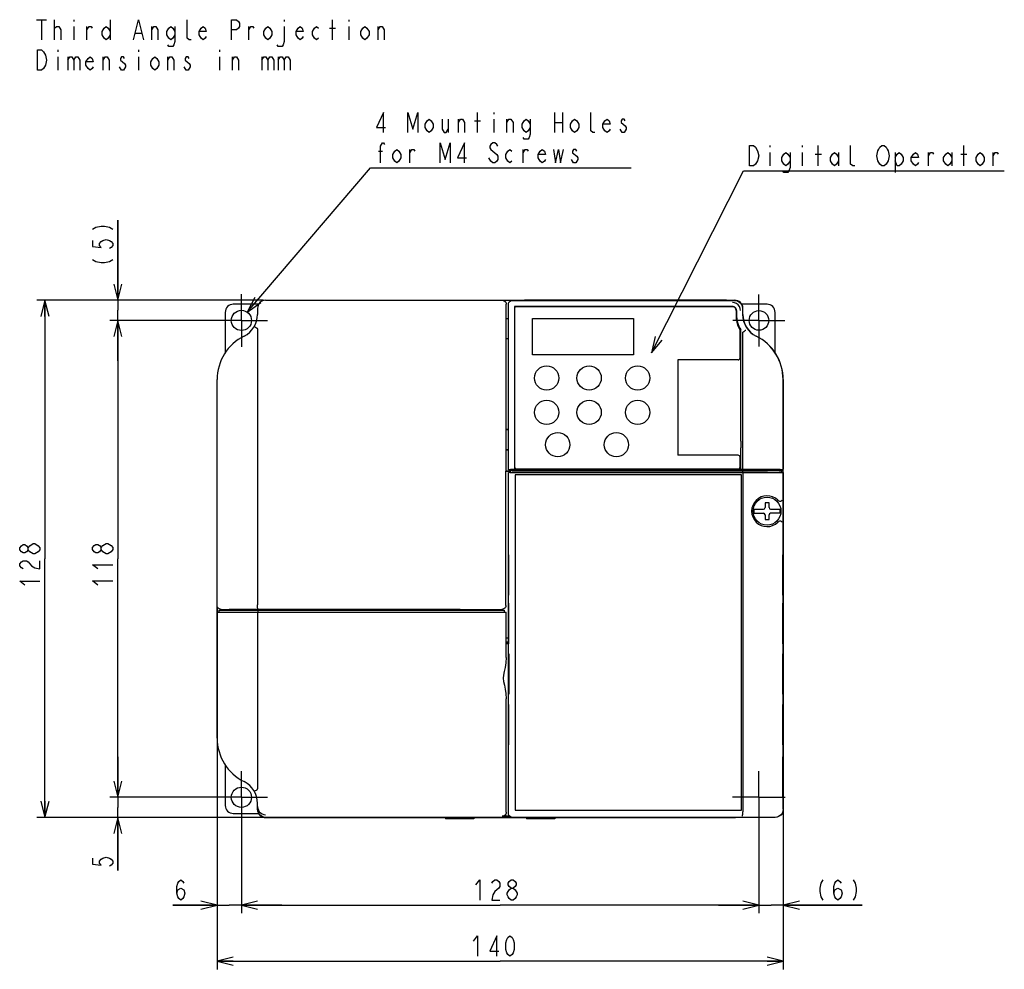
# Model space of a CAD drawing. Extents: x 33 to 410, y 12 to 287.
# Tile 6 of 18: x 33 to 155, y 153 to 271. Entities that reach past the tile are written whole.
import ezdxf

# ---------------------------------------------------------------- set-up
doc = ezdxf.new("R2010")
doc.units = 0
doc.header["$LTSCALE"] = 23.1
doc.linetypes.add('CENTER', pattern=[0.6, 0.375, -0.075, 0.075, -0.075])
doc.layers.get('0').update_dxf_attribs({"linetype": 'CONTINUOUS'})
for name, color, linetype in [('ALL_DIM', 7, 'CONTINUOUS'), ('ALL_NOTE', 7, 'CONTINUOUS'), ('DEFAULT_1', 7, 'CENTER')]:
    doc.layers.add(name, color=color, linetype=linetype)
doc.dimstyles.get("Standard").update_dxf_attribs({"dimtxt": 2.5, "dimasz": 2.5, "dimexe": 1.25, "dimexo": 0.625, "dimtad": 1, "dimcen": 2.5, "dimazin": 3, "dimtfac": 1, "dimtmove": 0, "dimatfit": 3})

# ---------------------------------------------------------------- blocks, each defined once
blk = doc.blocks.new('_OPEN')
at = {"color": 0, "linetype": 'BYBLOCK'}
for p, q in [((0, 0), (-1, 0.25)), ((-1, -0.25), (0, 0)), ((-1, 0), (0, 0))]:
    blk.add_line(p, q, dxfattribs=at)
blk = doc.blocks.new('*D2')
at = {"layer": 'ALL_DIM', "color": 2, "linetype": 'CONTINUOUS'}
for p, q in [((45.59, 236.18), (45.59, 246.08)), ((45.59, 246.08), (45.59, 234.93)), ((63.61, 236.18), (44.59, 236.18)), ((45.59, 228.68), (45.59, 234.93)), ((60.61, 233.68), (44.59, 233.68)), ((45.59, 233.68), (45.59, 228.68))]:
    blk.add_line(p, q, dxfattribs=at)
at = {"layer": 'ALL_DIM', "color": 2, "linetype": 'CONTINUOUS', "xscale": 2, "yscale": 2, "zscale": 2}
for p, rotation in [((45.59, 236.18), 270), ((45.59, 233.68), 90)]:
    blk.add_blockref('_OPEN', p, dxfattribs=dict(at, rotation=rotation))
blk = doc.blocks.new('*D3')
at = {"layer": 'ALL_DIM', "color": 2, "linetype": 'CONTINUOUS'}
for p, q in [((60.61, 233.68), (44.59, 233.68)), ((45.59, 233.68), (45.59, 204.18)), ((45.59, 174.68), (45.59, 204.18)), ((60.61, 174.68), (44.59, 174.68))]:
    blk.add_line(p, q, dxfattribs=at)
at = {"layer": 'ALL_DIM', "color": 2, "linetype": 'CONTINUOUS', "xscale": 2, "yscale": 2, "zscale": 2}
for p, rotation in [((45.59, 233.68), 90), ((45.59, 174.68), 270)]:
    blk.add_blockref('_OPEN', p, dxfattribs=dict(at, rotation=rotation))
blk = doc.blocks.new('*D4')
at = {"layer": 'ALL_DIM', "color": 2, "linetype": 'CONTINUOUS'}
for p, q in [((45.59, 174.68), (45.59, 179.68)), ((45.59, 179.68), (45.59, 173.43)), ((60.61, 174.68), (44.59, 174.68)), ((45.59, 165.64), (45.59, 173.43)), ((63.61, 172.18), (44.59, 172.18)), ((45.59, 172.18), (45.59, 165.64))]:
    blk.add_line(p, q, dxfattribs=at)
at = {"layer": 'ALL_DIM', "color": 2, "linetype": 'CONTINUOUS', "xscale": 2, "yscale": 2, "zscale": 2}
for p, rotation in [((45.59, 174.68), 270), ((45.59, 172.18), 90)]:
    blk.add_blockref('_OPEN', p, dxfattribs=dict(at, rotation=rotation))
blk = doc.blocks.new('*D5')
at = {"layer": 'ALL_DIM', "color": 2, "linetype": 'CONTINUOUS'}
for p, q in [((63.61, 236.18), (35.57, 236.18)), ((36.57, 236.18), (36.57, 204.18)), ((36.57, 172.18), (36.57, 204.18)), ((63.61, 172.18), (35.57, 172.18))]:
    blk.add_line(p, q, dxfattribs=at)
at = {"layer": 'ALL_DIM', "color": 2, "linetype": 'CONTINUOUS', "xscale": 2, "yscale": 2, "zscale": 2}
for p, rotation in [((36.57, 236.18), 90), ((36.57, 172.18), 270)]:
    blk.add_blockref('_OPEN', p, dxfattribs=dict(at, rotation=rotation))
blk = doc.blocks.new('*D6')
at = {"layer": 'ALL_DIM', "color": 2, "linetype": 'CONTINUOUS'}
for p, q in [((57.86, 198.18), (57.86, 160.34)), ((60.86, 174.43), (60.86, 160.34)), ((57.86, 161.34), (52.36, 161.34)), ((52.36, 161.34), (59.36, 161.34)), ((65.86, 161.34), (59.36, 161.34)), ((60.86, 161.34), (65.86, 161.34))]:
    blk.add_line(p, q, dxfattribs=at)
at = {"layer": 'ALL_DIM', "color": 2, "linetype": 'CONTINUOUS', "xscale": 2, "yscale": 2, "zscale": 2}
blk.add_blockref('_OPEN', (57.86, 161.34), dxfattribs=at)
at = {"layer": 'ALL_DIM', "color": 2, "linetype": 'CONTINUOUS', "xscale": 2, "yscale": 2, "zscale": 2, "rotation": 180}
blk.add_blockref('_OPEN', (60.86, 161.34), dxfattribs=at)
blk = doc.blocks.new('*D7')
at = {"layer": 'ALL_DIM', "color": 2, "linetype": 'CONTINUOUS'}
for p, q in [((60.86, 174.43), (60.86, 160.34)), ((124.86, 174.43), (124.86, 160.34)), ((60.86, 161.34), (92.86, 161.34)), ((124.86, 161.34), (92.86, 161.34))]:
    blk.add_line(p, q, dxfattribs=at)
at = {"layer": 'ALL_DIM', "color": 2, "linetype": 'CONTINUOUS', "xscale": 2, "yscale": 2, "zscale": 2, "rotation": 180}
blk.add_blockref('_OPEN', (60.86, 161.34), dxfattribs=at)
at = {"layer": 'ALL_DIM', "color": 2, "linetype": 'CONTINUOUS', "xscale": 2, "yscale": 2, "zscale": 2}
blk.add_blockref('_OPEN', (124.86, 161.34), dxfattribs=at)
blk = doc.blocks.new('*D8')
at = {"layer": 'ALL_DIM', "color": 2, "linetype": 'CONTINUOUS'}
for p, q in [((127.86, 186.28), (127.86, 160.34)), ((124.86, 174.43), (124.86, 160.34)), ((124.86, 161.34), (119.86, 161.34)), ((119.86, 161.34), (126.36, 161.34)), ((137.63, 161.34), (126.36, 161.34)), ((127.86, 161.34), (137.63, 161.34))]:
    blk.add_line(p, q, dxfattribs=at)
at = {"layer": 'ALL_DIM', "color": 2, "linetype": 'CONTINUOUS', "xscale": 2, "yscale": 2, "zscale": 2}
blk.add_blockref('_OPEN', (124.86, 161.34), dxfattribs=at)
at = {"layer": 'ALL_DIM', "color": 2, "linetype": 'CONTINUOUS', "xscale": 2, "yscale": 2, "zscale": 2, "rotation": 180}
blk.add_blockref('_OPEN', (127.86, 161.34), dxfattribs=at)
blk = doc.blocks.new('*D9')
at = {"layer": 'ALL_DIM', "color": 2, "linetype": 'CONTINUOUS'}
for p, q in [((57.86, 186.28), (57.86, 153.39)), ((127.86, 186.28), (127.86, 153.39)), ((57.86, 154.39), (92.86, 154.39)), ((127.86, 154.39), (92.86, 154.39))]:
    blk.add_line(p, q, dxfattribs=at)
at = {"layer": 'ALL_DIM', "color": 2, "linetype": 'CONTINUOUS', "xscale": 2, "yscale": 2, "zscale": 2, "rotation": 180}
blk.add_blockref('_OPEN', (57.86, 154.39), dxfattribs=at)
at = {"layer": 'ALL_DIM', "color": 2, "linetype": 'CONTINUOUS', "xscale": 2, "yscale": 2, "zscale": 2}
blk.add_blockref('_OPEN', (127.86, 154.39), dxfattribs=at)

msp = doc.modelspace()

# ---------------------------------------------------------------- linework, layer by layer
at = {"color": 2, "linetype": 'CONTINUOUS'}
for p, q in [((35.514, 270.886), (36.764, 270.886)), ((36.139, 270.886), (36.139, 268.386)), ((37.764, 268.386), (37.764, 270.886)), ((40.139, 270.886), (40.139, 270.678)), ((44.639, 270.886), (44.639, 268.386)), ((66.139, 270.886), (66.139, 270.678)), ((72.139, 268.386), (72.139, 270.886)), ((74.139, 270.886), (74.139, 270.678)), ((37.764, 269.844), (38.014, 270.053)), ((40.139, 270.053), (40.139, 268.386)), ((41.764, 268.386), (41.764, 270.053)), ((47.764, 269.219), (48.514, 269.219)), ((49.764, 268.386), (49.764, 270.053)), ((61.764, 268.386), (61.764, 270.053)), ((71.764, 269.844), (72.514, 269.844)), ((74.139, 270.053), (74.139, 268.386)), ((77.764, 268.386), (77.764, 270.053)), ((38.139, 267.136), (38.139, 266.928)), ((48.139, 267.136), (48.139, 266.928)), ((58.139, 267.136), (58.139, 266.928)), ((38.139, 266.303), (38.139, 264.636)), ((39.389, 266.303), (39.389, 264.636)), ((43.764, 264.636), (43.764, 266.303)), ((48.139, 266.303), (48.139, 264.636)), ((51.764, 264.636), (51.764, 266.303)), ((58.139, 266.303), (58.139, 264.636)), ((59.764, 264.636), (59.764, 266.303)), ((63.389, 266.303), (63.389, 264.636)), ((65.389, 266.303), (65.389, 264.636)), ((54.014, 264.636), (53.764, 265.053))]:
    msp.add_line(p, q, dxfattribs=at)
at = {"color": 7, "linetype": 'CONTINUOUS'}
for p, q in [((95.856, 236.226), (95.856, 236.176)), ((95.856, 236.226), (120.856, 236.226)), ((120.856, 236.226), (120.856, 236.176)), ((62.996, 235.676), (59.856, 235.676)), ((62.856, 235.176), (62.856, 234.426)), ((63.856, 236.176), (121.856, 236.176)), ((93.606, 215.076), (93.606, 235.676)), ((93.869, 215.178), (93.869, 235.664)), ((94.368, 236.163), (121.844, 236.163)), ((94.632, 235.4), (94.632, 215.225)), ((121.581, 235.4), (94.632, 235.4)), ((94.641, 235.221), (94.641, 215.481)), ((94.811, 235.391), (121.63, 235.391)), ((125.856, 235.676), (122.715, 235.676)), ((122.843, 235.164), (122.843, 234.426)), ((122.856, 234.426), (122.856, 235.176)), ((58.856, 234.676), (58.856, 229.674)), ((93.606, 233.926), (93.869, 233.926)), ((96.856, 229.426), (96.856, 233.926)), ((96.856, 233.926), (109.356, 233.926)), ((109.356, 233.926), (109.356, 229.426)), ((122.031, 234.901), (122.031, 233.806)), ((122.08, 234.901), (122.08, 234.414)), ((126.856, 229.674), (126.856, 234.676)), ((62.856, 232.623), (62.856, 198.469)), ((93.606, 231.426), (93.869, 231.426)), ((122.531, 229.051), (122.531, 232.436)), ((122.606, 218.739), (122.606, 232.504)), ((122.856, 215.226), (122.856, 232.133)), ((109.356, 229.426), (96.856, 229.426)), ((122.281, 228.801), (114.831, 228.801)), ((114.831, 228.801), (114.831, 217.001)), ((57.856, 181.988), (57.856, 226.364)), ((127.843, 226.364), (127.843, 215.683)), ((127.856, 173.335), (127.856, 226.364)), ((127.856, 223.276), (127.843, 223.276)), ((127.856, 222.776), (127.843, 222.776)), ((93.606, 220.198), (93.869, 220.198)), ((93.869, 220.193), (93.606, 220.198)), ((122.606, 218.739), (122.606, 217.913)), ((93.869, 217.659), (93.606, 217.654)), ((93.606, 217.654), (93.869, 217.654)), ((122.281, 217.001), (114.831, 217.001)), ((122.531, 215.551), (122.531, 216.751)), ((122.606, 215.226), (122.606, 217.913)), ((127.856, 217.276), (127.843, 217.276)), ((127.856, 216.776), (127.843, 216.776)), ((127.843, 215.683), (127.841, 215.529)), ((93.606, 215.076), (93.575, 215.046)), ((93.575, 215.046), (94.106, 215.046)), ((93.575, 198.426), (93.575, 215.046)), ((93.606, 215.076), (94.106, 215.076)), ((94.132, 215.222), (93.869, 215.178)), ((93.869, 215.178), (94.106, 215.178)), ((94.041, 214.83), (93.869, 214.859)), ((94.102, 214.859), (93.869, 214.859)), ((93.869, 172.689), (93.869, 214.859)), ((94.106, 214.861), (94.102, 214.859)), ((94.106, 215.178), (94.106, 215.177)), ((94.106, 215.177), (97.956, 215.176)), ((94.29, 215.08), (94.106, 215.111)), ((94.706, 215.111), (94.106, 215.111)), ((94.106, 215.111), (94.106, 214.861)), ((94.29, 214.83), (94.106, 214.861)), ((94.447, 215.078), (122.836, 215.078)), ((122.836, 214.828), (94.493, 214.828)), ((94.606, 215.111), (94.606, 215.176)), ((122.606, 215.224), (94.632, 215.224)), ((94.646, 215.111), (94.646, 215.176)), ((94.706, 215.117), (95.095, 215.117)), ((94.706, 215.111), (94.706, 215.117)), ((122.706, 214.576), (94.706, 214.576)), ((94.706, 214.576), (94.706, 173.076)), ((94.881, 215.301), (122.281, 215.301)), ((95.106, 215.111), (95.095, 215.117)), ((96.593, 215.111), (95.106, 215.111)), ((95.606, 215.111), (95.606, 215.176)), ((97.093, 215.107), (97.106, 215.1)), ((97.106, 215.1), (102.606, 215.1)), ((98.106, 215.177), (98.106, 215.203)), ((98.106, 215.176), (98.856, 215.176)), ((98.856, 215.203), (98.856, 215.177)), ((99.006, 215.176), (100.263, 215.176)), ((100.356, 215.177), (100.356, 215.203)), ((101.106, 215.203), (101.106, 215.177)), ((102.606, 215.1), (102.619, 215.107)), ((103.106, 215.188), (110.456, 215.189)), ((103.106, 215.182), (103.106, 215.188)), ((127.606, 215.111), (103.119, 215.111)), ((104.106, 215.188), (104.106, 215.111)), ((111.356, 215.203), (111.356, 215.191)), ((111.506, 215.189), (112.763, 215.189)), ((113.606, 215.203), (113.606, 215.191)), ((113.756, 215.189), (122.106, 215.189)), ((121.106, 215.111), (121.106, 215.189)), ((122.106, 215.188), (122.106, 215.182)), ((122.856, 215.226), (122.606, 215.226)), ((122.606, 215.176), (125.863, 215.176)), ((122.706, 173.076), (122.706, 214.576)), ((122.836, 215.078), (122.836, 214.828)), ((122.856, 214.826), (122.856, 172.86)), ((125.956, 215.191), (127.206, 215.191)), ((125.956, 215.177), (125.956, 215.191)), ((126.356, 215.191), (126.356, 215.111)), ((126.488, 215.111), (126.488, 215.191)), ((126.508, 215.191), (126.508, 215.111)), ((126.624, 215.111), (126.624, 215.191)), ((127.106, 215.111), (127.106, 215.191)), ((127.206, 215.191), (127.206, 215.181)), ((127.606, 215.181), (127.206, 215.181)), ((127.606, 215.111), (127.499, 215.093)), ((127.606, 214.861), (127.499, 214.843)), ((127.817, 215.183), (127.606, 215.183)), ((127.606, 215.111), (127.606, 214.861)), ((127.856, 215.076), (127.606, 215.076)), ((127.606, 214.861), (127.61, 214.859)), ((127.843, 214.859), (127.61, 214.859)), ((127.816, 215.183), (127.655, 215.21)), ((127.749, 214.843), (127.843, 214.859)), ((127.817, 215.183), (127.816, 215.183)), ((127.843, 214.859), (127.843, 173.188)), ((126.106, 211.101), (125.606, 211.101)), ((125.606, 211.101), (125.606, 210.526)), ((126.106, 210.526), (126.106, 211.101)), ((127.193, 211.438), (127.184, 211.446)), ((124.235, 210.326), (125.406, 210.326)), ((124.235, 209.826), (125.406, 209.826)), ((125.606, 209.626), (125.606, 209.051)), ((126.106, 209.051), (126.106, 209.626)), ((126.306, 210.326), (127.476, 210.326)), ((127.476, 209.826), (126.306, 209.826)), ((125.606, 209.051), (126.106, 209.051)), ((127.184, 208.706), (127.193, 208.715)), ((93.948, 204.675), (93.895, 204.675)), ((93.895, 204.675), (93.895, 199.677)), ((93.948, 199.678), (93.948, 204.675)), ((127.817, 204.675), (127.764, 204.675)), ((127.764, 204.675), (127.764, 199.678)), ((127.817, 199.677), (127.817, 204.675)), ((93.895, 199.677), (93.948, 199.678)), ((93.948, 198.675), (93.895, 198.675)), ((93.895, 198.675), (93.895, 193.677)), ((93.948, 193.678), (93.948, 198.675)), ((127.764, 199.678), (127.817, 199.677)), ((127.817, 198.675), (127.764, 198.675)), ((127.764, 198.675), (127.764, 193.678)), ((127.817, 193.677), (127.817, 198.675)), ((57.856, 197.576), (93.606, 197.576)), ((58.106, 197.576), (58.106, 197.826)), ((58.106, 197.826), (93.356, 197.826)), ((58.356, 197.926), (58.606, 197.926)), ((58.615, 197.917), (58.606, 197.926)), ((58.606, 197.826), (58.606, 197.926)), ((58.615, 197.826), (58.615, 197.917)), ((58.615, 197.917), (59.356, 197.917)), ((59.393, 197.943), (59.356, 197.917)), ((59.356, 197.826), (59.356, 197.917)), ((59.393, 197.943), (59.393, 197.826)), ((62.856, 197.576), (62.856, 175.729)), ((62.876, 197.826), (62.876, 197.576)), ((62.979, 197.957), (62.979, 197.826)), ((62.979, 197.957), (87.856, 197.957)), ((87.856, 197.957), (87.9, 197.926)), ((87.856, 197.826), (87.856, 197.957)), ((87.9, 197.926), (93.075, 197.926)), ((87.9, 197.826), (87.9, 197.926)), ((93.356, 197.826), (93.356, 197.576)), ((93.606, 191.976), (93.606, 197.576)), ((93.606, 194.426), (93.869, 194.426)), ((93.606, 193.92), (93.869, 193.92)), ((93.606, 193.864), (93.869, 193.864)), ((93.869, 193.801), (93.606, 193.801)), ((93.869, 193.676), (93.606, 193.676)), ((93.895, 193.677), (93.948, 193.678)), ((127.764, 193.678), (127.817, 193.677)), ((93.908, 192.176), (93.908, 187.676)), ((93.935, 187.676), (93.935, 192.176)), ((127.777, 192.176), (127.777, 187.676)), ((127.804, 187.676), (127.804, 192.176)), ((93.606, 172.834), (93.606, 186.877)), ((127.843, 186.526), (127.856, 186.526)), ((93.948, 186.175), (93.895, 186.175)), ((93.895, 186.175), (93.895, 181.177)), ((93.948, 181.178), (93.948, 186.175)), ((127.817, 186.175), (127.764, 186.175)), ((127.764, 186.175), (127.764, 181.178)), ((127.817, 181.177), (127.817, 186.175)), ((127.856, 186.176), (127.843, 186.176)), ((93.895, 181.177), (93.948, 181.178)), ((127.764, 181.178), (127.817, 181.177)), ((127.817, 179.675), (127.764, 179.675)), ((127.764, 179.675), (127.764, 174.678)), ((127.817, 174.677), (127.817, 179.675)), ((58.856, 178.679), (58.856, 173.676)), ((127.764, 174.678), (127.817, 174.677)), ((62.856, 173.176), (62.856, 173.926)), ((94.706, 173.076), (122.706, 173.076)), ((127.84, 173.192), (127.856, 173.335)), ((59.856, 172.676), (62.996, 172.676)), ((126.844, 172.189), (63.856, 172.189)), ((63.856, 172.176), (121.856, 172.176)), ((86.106, 172.176), (86.106, 172.026)), ((89.606, 172.026), (86.106, 172.026)), ((89.606, 172.176), (89.606, 172.026)), ((94.026, 172.333), (93.106, 172.333)), ((96.106, 172.176), (96.106, 172.026)), ((99.606, 172.026), (96.106, 172.026)), ((99.606, 172.176), (99.606, 172.026))]:
    msp.add_line(p, q, dxfattribs=at)
at = {"color": 2, "linetype": 'CONTINUOUS'}
for points in [[(47.514, 268.386), (48.139, 270.886), (48.764, 268.386)], [(54.639, 268.386), (54.389, 268.386), (54.139, 268.594), (54.139, 270.886)], [(59.639, 268.386), (59.639, 270.886), (60.264, 270.886), (60.514, 270.678), (60.639, 270.469), (60.639, 270.053), (60.514, 269.844), (60.264, 269.636), (59.639, 269.636)], [(38.014, 270.053), (38.264, 270.053), (38.514, 269.636), (38.514, 268.386)], [(41.764, 269.636), (42.014, 270.053), (42.264, 270.053), (42.389, 269.844)], [(44.639, 269.011), (44.389, 268.594), (44.139, 268.386), (43.889, 268.594), (43.639, 269.011), (43.639, 269.428), (43.889, 269.844), (44.139, 270.053), (44.389, 269.844), (44.639, 269.428)], [(49.764, 269.636), (50.014, 270.053), (50.264, 270.053), (50.514, 269.636), (50.514, 268.386)], [(52.639, 269.011), (52.389, 268.594), (52.139, 268.386), (51.889, 268.594), (51.639, 269.011), (51.639, 269.428), (51.889, 269.844), (52.139, 270.053), (52.389, 269.844), (52.639, 269.428)], [(52.639, 270.053), (52.639, 268.178), (52.514, 267.761), (52.389, 267.553), (51.889, 267.553), (51.764, 267.761)], [(56.514, 268.803), (56.389, 268.594), (56.139, 268.386), (55.889, 268.594), (55.639, 269.011), (55.639, 269.428), (55.889, 269.844), (56.139, 270.053), (56.389, 269.844), (56.514, 269.428), (55.639, 269.428)], [(61.764, 269.636), (62.014, 270.053), (62.264, 270.053), (62.389, 269.844)], [(64.639, 269.011), (64.389, 268.594), (64.139, 268.386), (63.889, 268.594), (63.639, 269.011), (63.639, 269.428), (63.889, 269.844), (64.139, 270.053), (64.389, 269.844), (64.639, 269.428), (64.639, 269.011)], [(66.139, 270.053), (66.139, 268.178), (66.014, 267.761), (65.889, 267.553), (65.389, 267.553), (65.264, 267.761)], [(68.514, 268.803), (68.389, 268.594), (68.139, 268.386), (67.889, 268.594), (67.639, 269.011), (67.639, 269.428), (67.889, 269.844), (68.139, 270.053), (68.389, 269.844), (68.514, 269.428), (67.639, 269.428)], [(70.389, 268.594), (70.139, 268.386), (69.889, 268.594), (69.639, 269.011), (69.639, 269.428), (69.889, 269.844), (70.139, 270.053), (70.389, 269.844)], [(76.639, 269.011), (76.389, 268.594), (76.139, 268.386), (75.889, 268.594), (75.639, 269.011), (75.639, 269.428), (75.889, 269.844), (76.139, 270.053), (76.389, 269.844), (76.639, 269.428), (76.639, 269.011)], [(77.764, 269.636), (78.014, 270.053), (78.264, 270.053), (78.514, 269.636), (78.514, 268.386)], [(35.639, 267.136), (36.139, 267.136), (36.389, 266.928), (36.514, 266.719), (36.639, 266.511), (36.764, 265.886), (36.639, 265.261), (36.514, 265.053), (36.389, 264.844), (36.139, 264.636), (35.639, 264.636), (35.639, 267.136)], [(39.389, 265.886), (39.639, 266.303), (39.889, 266.303), (40.139, 265.886), (40.139, 264.636)], [(40.139, 265.886), (40.389, 266.303), (40.639, 266.303), (40.889, 265.886), (40.889, 264.636)], [(42.514, 265.053), (42.389, 264.844), (42.139, 264.636), (41.889, 264.844), (41.639, 265.261), (41.639, 265.678), (41.889, 266.094), (42.139, 266.303), (42.389, 266.094), (42.514, 265.678), (41.639, 265.678)], [(43.764, 265.886), (44.014, 266.303), (44.264, 266.303), (44.514, 265.886), (44.514, 264.636)], [(45.889, 265.886), (46.389, 265.469), (46.514, 265.261), (46.514, 265.053), (46.389, 264.844), (46.264, 264.636), (46.014, 264.636), (45.889, 264.844), (45.764, 265.053)], [(46.389, 266.094), (46.264, 266.303), (46.014, 266.303), (45.889, 266.094), (45.889, 265.886)], [(50.639, 265.261), (50.389, 264.844), (50.139, 264.636), (49.889, 264.844), (49.639, 265.261), (49.639, 265.678), (49.889, 266.094), (50.139, 266.303), (50.389, 266.094), (50.639, 265.678), (50.639, 265.261)], [(51.764, 265.886), (52.014, 266.303), (52.264, 266.303), (52.514, 265.886), (52.514, 264.636)], [(54.389, 266.094), (54.264, 266.303), (54.014, 266.303), (53.889, 266.094), (53.889, 265.886), (54.139, 265.678), (54.389, 265.469), (54.514, 265.261), (54.514, 265.053)], [(59.764, 265.886), (60.014, 266.303), (60.264, 266.303), (60.514, 265.886), (60.514, 264.636)], [(63.389, 265.886), (63.639, 266.303), (63.889, 266.303), (64.139, 265.886), (64.139, 264.636)], [(64.139, 265.886), (64.389, 266.303), (64.639, 266.303), (64.889, 265.886), (64.889, 264.636)], [(65.389, 265.886), (65.639, 266.303), (65.889, 266.303), (66.139, 265.886), (66.139, 264.636)], [(66.139, 265.886), (66.389, 266.303), (66.639, 266.303), (66.889, 265.886), (66.889, 264.636)], [(54.514, 265.053), (54.264, 264.636), (54.014, 264.636)]]:
    msp.add_lwpolyline(points, dxfattribs=at)
at = {"color": 7, "linetype": 'CONTINUOUS'}
for points in [[(93.106, 236.176), (93.235, 236.159), (93.356, 236.109), (93.459, 236.03), (93.539, 235.926), (93.589, 235.806), (93.606, 235.676)], [(93.869, 235.664), (93.893, 235.818), (93.964, 235.957), (94.075, 236.068), (94.214, 236.139), (94.368, 236.163)], [(122.286, 235.607), (122.08, 235.765), (121.839, 235.865), (121.581, 235.9)], [(121.844, 236.163), (122.103, 236.129), (122.344, 236.029), (122.55, 235.871), (122.709, 235.664), (122.809, 235.423), (122.843, 235.164)], [(122.579, 234.901), (122.545, 235.159), (122.445, 235.4), (122.286, 235.607)], [(62.462, 232.94), (62.477, 232.925), (62.525, 232.891), (62.605, 232.841), (62.707, 232.779), (62.826, 232.709)], [(62.856, 232.623), (62.854, 232.65), (62.85, 232.675), (62.84, 232.695), (62.826, 232.709)], [(122.856, 232.133), (122.857, 232.153), (122.86, 232.17), (122.865, 232.185), (122.873, 232.197), (122.882, 232.206)], [(122.882, 232.206), (122.988, 232.287), (123.081, 232.36), (123.154, 232.42), (123.201, 232.462), (123.218, 232.483)], [(127.841, 215.529), (127.838, 215.388), (127.832, 215.278), (127.825, 215.207), (127.817, 215.183)], [(122.856, 214.826), (94.446, 214.826), (94.355, 214.826), (94.27, 214.827), (94.196, 214.827), (94.134, 214.828), (94.086, 214.829), (94.055, 214.829), (94.041, 214.83)], [(94.632, 215.226), (94.482, 215.226), (94.346, 215.226), (94.237, 215.225), (94.163, 215.223), (94.132, 215.222)], [(94.29, 215.08), (94.297, 215.08), (94.313, 215.08), (94.337, 215.079), (94.368, 215.079), (94.447, 215.078)], [(94.493, 214.828), (94.405, 214.829), (94.368, 214.829), (94.337, 214.829), (94.313, 214.83), (94.297, 214.83), (94.29, 214.83)], [(97.093, 215.107), (97.066, 215.108), (96.994, 215.109), (96.884, 215.11), (96.746, 215.111), (96.593, 215.111)], [(97.956, 215.176), (98.013, 215.176), (98.062, 215.177), (98.094, 215.177), (98.106, 215.177)], [(98.106, 215.203), (98.124, 215.204), (98.177, 215.205), (98.26, 215.206), (98.364, 215.207), (98.479, 215.207), (98.595, 215.207), (98.7, 215.206), (98.783, 215.205), (98.837, 215.204), (98.856, 215.203)], [(98.856, 215.177), (98.867, 215.177), (98.9, 215.177)], [(98.9, 215.177), (98.948, 215.176), (99.006, 215.176)], [(100.263, 215.176), (100.312, 215.177), (100.344, 215.177), (100.356, 215.177)], [(100.356, 215.203), (100.374, 215.204), (100.427, 215.205), (100.51, 215.206), (100.614, 215.207), (100.729, 215.207), (100.845, 215.207), (100.95, 215.206), (101.033, 215.205), (101.087, 215.204), (101.106, 215.203)], [(101.106, 215.177), (101.117, 215.177), (101.15, 215.177)], [(101.15, 215.177), (101.198, 215.176), (102.606, 215.176)], [(102.606, 215.176), (102.76, 215.176), (102.9, 215.177), (103.01, 215.178), (103.081, 215.179), (103.106, 215.181)], [(103.119, 215.111), (102.966, 215.111), (102.828, 215.11), (102.718, 215.109), (102.646, 215.108), (102.619, 215.107)], [(110.456, 215.189), (110.513, 215.189), (110.562, 215.19), (110.594, 215.19), (110.606, 215.191)], [(110.606, 215.203), (110.624, 215.204), (110.677, 215.205), (110.76, 215.206), (110.864, 215.207), (110.979, 215.207), (111.095, 215.207), (111.2, 215.206), (111.283, 215.205), (111.337, 215.204), (111.356, 215.203)], [(111.356, 215.191), (111.367, 215.19), (111.4, 215.19)], [(111.4, 215.19), (111.448, 215.189), (111.506, 215.189)], [(112.763, 215.189), (112.812, 215.19), (112.844, 215.19), (112.856, 215.191)], [(113.606, 215.203), (113.587, 215.204), (113.534, 215.205), (113.451, 215.206), (113.348, 215.207), (113.232, 215.207), (113.117, 215.207), (113.013, 215.206), (112.929, 215.205), (112.875, 215.204), (112.856, 215.203)], [(113.606, 215.191), (113.617, 215.19), (113.65, 215.19)], [(113.65, 215.19), (113.698, 215.189), (113.756, 215.189)], [(122.106, 215.181), (122.13, 215.179), (122.201, 215.178), (122.312, 215.177), (122.451, 215.176), (122.606, 215.176)], [(122.836, 215.078), (124.398, 215.081), (125.914, 215.086), (127.367, 215.092)], [(127.367, 214.842), (125.914, 214.836), (124.398, 214.831), (122.836, 214.828)], [(127.386, 215.213), (125.932, 215.219), (124.416, 215.223), (122.856, 215.226)], [(127.483, 214.84), (126, 214.834), (124.452, 214.829), (122.856, 214.826)], [(125.863, 215.176), (125.912, 215.177), (125.944, 215.177), (125.956, 215.177)], [(127.367, 215.092), (127.434, 215.092), (127.48, 215.093), (127.499, 215.093)], [(127.499, 214.843), (127.48, 214.843), (127.434, 214.842), (127.367, 214.842)], [(127.655, 215.21), (127.631, 215.211), (127.576, 215.212), (127.492, 215.213), (127.386, 215.213)], [(127.749, 214.843), (127.726, 214.842), (127.671, 214.841), (127.588, 214.84), (127.483, 214.84)], [(127.588, 211.311), (127.52, 211.284), (127.441, 211.282), (127.358, 211.309), (127.275, 211.363), (127.193, 211.438)], [(127.588, 211.311), (127.65, 211.355), (127.702, 211.409), (127.734, 211.471)], [(127.193, 208.715), (127.248, 208.766), (127.309, 208.814), (127.377, 208.852), (127.452, 208.871), (127.525, 208.867), (127.588, 208.841)], [(127.734, 208.682), (127.702, 208.743), (127.65, 208.797), (127.588, 208.841)], [(62.896, 197.969), (62.886, 197.987), (62.876, 198.038), (62.868, 198.117), (62.861, 198.22), (62.857, 198.34), (62.856, 198.469)], [(58.356, 197.926), (58.226, 197.943), (58.106, 197.993), (58.002, 198.073), (57.923, 198.176), (57.873, 198.297), (57.856, 198.426)], [(59.393, 197.943), (60.551, 197.949), (61.75, 197.953), (62.979, 197.957)], [(93.575, 198.426), (93.558, 198.297), (93.508, 198.176), (93.429, 198.073), (93.325, 197.993), (93.205, 197.943), (93.075, 197.926)], [(93.921, 192.434), (93.916, 192.414), (93.912, 192.358), (93.909, 192.275), (93.908, 192.176)], [(93.935, 192.176), (93.934, 192.275), (93.931, 192.358), (93.927, 192.414), (93.921, 192.434)], [(127.79, 192.434), (127.785, 192.414), (127.781, 192.358), (127.778, 192.275), (127.777, 192.176)], [(127.804, 192.176), (127.803, 192.275), (127.8, 192.358), (127.796, 192.414), (127.79, 192.434)], [(93.606, 191.976), (93.559, 191.323), (93.465, 190.754), (93.362, 190.254), (93.274, 189.808), (93.239, 189.404), (93.282, 188.997), (93.372, 188.548), (93.473, 188.054), (93.562, 187.504), (93.606, 186.877)], [(93.908, 187.676), (93.909, 187.578), (93.912, 187.494), (93.916, 187.438), (93.921, 187.419)], [(93.921, 187.419), (93.927, 187.438), (93.931, 187.494), (93.934, 187.578), (93.935, 187.676)], [(127.777, 187.676), (127.778, 187.578), (127.781, 187.494), (127.785, 187.438), (127.79, 187.419)], [(127.79, 187.419), (127.796, 187.438), (127.8, 187.494), (127.803, 187.578), (127.804, 187.676)], [(62.462, 175.413), (62.477, 175.428), (62.525, 175.461), (62.605, 175.512), (62.707, 175.574), (62.826, 175.643)], [(62.826, 175.643), (62.84, 175.657), (62.85, 175.678), (62.854, 175.702), (62.856, 175.729)], [(62.856, 173.518), (62.881, 173.296), (62.955, 173.084), (63.074, 172.895), (63.232, 172.736), (63.422, 172.617), (63.633, 172.543), (63.856, 172.518)], [(63.856, 172.189), (63.634, 172.214), (63.422, 172.288), (63.233, 172.407), (63.074, 172.566), (62.955, 172.756), (62.881, 172.968), (62.856, 173.191)], [(127.843, 173.188), (127.809, 172.929), (127.709, 172.688), (127.55, 172.482), (127.344, 172.323), (127.103, 172.223), (126.844, 172.189)], [(127.856, 173.191), (127.831, 172.968), (127.757, 172.756), (127.637, 172.566), (127.479, 172.407), (127.289, 172.288), (127.078, 172.214), (126.856, 172.189)], [(93.606, 172.834), (93.589, 172.704), (93.539, 172.584), (93.459, 172.48), (93.356, 172.4), (93.235, 172.35), (93.106, 172.333)], [(94.368, 172.189), (94.214, 172.214), (94.075, 172.285), (93.964, 172.395), (93.893, 172.534), (93.869, 172.689)], [(122.816, 172.361), (122.828, 172.392), (122.839, 172.465), (122.848, 172.575), (122.853, 172.711), (122.856, 172.86)]]:
    msp.add_lwpolyline(points, dxfattribs=at)
for centre, radius in [((60.856, 233.676), 1.25), ((124.856, 233.676), 1.212), ((98.606, 226.551), 1.5), ((103.856, 226.551), 1.5), ((109.856, 226.551), 1.5), ((98.606, 222.301), 1.5), ((103.856, 222.301), 1.5), ((109.856, 222.301), 1.5), ((99.981, 218.301), 1.5), ((107.231, 218.301), 1.5), ((125.856, 210.076), 1.726), ((60.856, 174.676), 1.25)]:
    msp.add_circle(centre, radius, dxfattribs=at)
for centre, radius, start, end in [((59.856, 234.676), 1, 90, 180), ((63.856, 235.176), 1, 90, 180), ((94.881, 235.151), 0.25, 106.2602, 163.7398), ((121.581, 234.901), 0.499, 359.963, 90.01417), ((121.531, 234.901), 0.5, 0, 78.52166), ((121.856, 235.176), 1, 0, 90), ((125.856, 234.676), 1, 0, 90), ((59.856, 234.426), 3, 296.38629, 360), ((125.856, 234.426), 3.875, 189.21414, 210.90004), ((125.856, 234.426), 3.776, 180.18806, 210.60091), ((125.856, 234.426), 3.013, 180, 243.6122), ((125.856, 234.426), 3, 180, 243.6122), ((63.856, 226.364), 6, 116.38855, 180.00061), ((121.856, 226.364), 5.987, 359.99985, 63.6122), ((121.856, 226.364), 6, 0, 63.6122), ((122.281, 229.051), 0.25, 270, 360), ((122.281, 216.751), 0.25, 0, 90), ((122.281, 215.551), 0.25, 270, 360), ((94.881, 215.551), 0.25, 196.2602, 270), ((124.281, 215.351), 0.2, 241.79273, 298.20727), ((125.856, 210.076), 1.908, 45.88239, 314.11766), ((125.856, 210.076), 1.64, 171.2306, 188.7694), ((125.406, 210.526), 0.2, 270, 360), ((125.406, 209.626), 0.2, 0, 90), ((126.306, 210.526), 0.2, 180, 270), ((126.306, 209.626), 0.2, 90, 180), ((125.856, 210.076), 1.64, 351.2306, 8.7694), ((63.856, 181.988), 6, 179.99945, 243.61155), ((59.856, 173.926), 3, 0, 63.6135), ((59.856, 173.676), 1, 180, 270), ((63.856, 173.176), 1, 180, 270), ((96.856, 172.676), 0.5, 270, 281.57267), ((119.106, 172.676), 0.5, 258.42733, 270), ((121.856, 173.176), 1, 270, 276.75831)]:
    msp.add_arc(centre, radius, start, end, dxfattribs=at)
at = {"layer": 'ALL_DIM', "color": 2, "linetype": 'CONTINUOUS'}
msp.add_line((35.942, 205.309), (35.734, 205.059), dxfattribs=at)
for points in [[(42.462, 244.959), (42.878, 245.209), (43.503, 245.334), (43.92, 245.334), (44.545, 245.209), (44.962, 244.959)], [(42.462, 243.584), (42.462, 242.834), (43.503, 242.709), (43.295, 242.959), (43.295, 243.209), (43.503, 243.459), (43.712, 243.584), (44.128, 243.709), (44.545, 243.584), (44.753, 243.459), (44.962, 243.209), (44.962, 242.959), (44.753, 242.709), (44.545, 242.584)], [(42.462, 241.209), (42.878, 240.959), (43.503, 240.834), (43.92, 240.834), (44.545, 240.959), (44.962, 241.209)], [(34.484, 205.309), (34.276, 205.059), (34.067, 204.934), (33.859, 204.934), (33.651, 205.059), (33.442, 205.309), (33.442, 205.559), (33.651, 205.809), (33.859, 205.934), (34.067, 205.934), (34.276, 205.809), (34.484, 205.559)], [(35.109, 204.809), (34.692, 205.059), (34.484, 205.309), (34.484, 205.559), (34.692, 205.809)], [(34.692, 205.809), (35.109, 206.059), (35.317, 206.059)], [(35.317, 206.059), (35.734, 205.809), (35.942, 205.559), (35.942, 205.309)], [(43.503, 205.317), (43.295, 205.067), (43.087, 204.942), (42.878, 204.942), (42.67, 205.067), (42.462, 205.317), (42.462, 205.567), (42.67, 205.817), (42.878, 205.942), (43.087, 205.942), (43.295, 205.817), (43.503, 205.567)], [(44.128, 204.817), (43.712, 205.067), (43.503, 205.317), (43.503, 205.567), (43.712, 205.817)], [(43.712, 205.817), (44.128, 206.067), (44.337, 206.067), (44.753, 205.817)], [(44.753, 205.817), (44.962, 205.567), (44.962, 205.317)], [(35.734, 205.059), (35.317, 204.809), (35.109, 204.809)], [(44.962, 205.317), (44.753, 205.067), (44.545, 204.942), (44.337, 204.817), (44.128, 204.817)], [(33.859, 202.934), (33.651, 203.059), (33.442, 203.309), (33.442, 203.559), (33.651, 203.809), (33.859, 203.934), (34.276, 203.934), (34.484, 203.809), (34.692, 203.559), (34.901, 203.309), (35.317, 203.059), (35.942, 202.934), (35.942, 203.934)], [(43.087, 202.942), (42.462, 203.442), (44.962, 203.442)], [(34.067, 200.934), (33.442, 201.434), (35.942, 201.434)], [(43.087, 200.942), (42.462, 201.442), (44.962, 201.442)], [(42.462, 167.14), (42.462, 166.39), (43.503, 166.265), (43.295, 166.515), (43.295, 166.765), (43.503, 167.015), (43.712, 167.14), (44.128, 167.265), (44.545, 167.14), (44.753, 167.015), (44.962, 166.765), (44.962, 166.515), (44.753, 166.265), (44.545, 166.14)], [(52.862, 162.799), (52.987, 163.215), (53.362, 163.424), (53.737, 163.215), (53.862, 162.799), (53.737, 162.382), (53.612, 162.174), (53.362, 161.965), (53.112, 162.174), (52.987, 162.382), (52.862, 162.799), (52.862, 163.632), (52.987, 164.049), (53.112, 164.257), (53.362, 164.465), (53.612, 164.257), (53.737, 164.049)], [(89.83, 163.84), (90.33, 164.465), (90.33, 161.965)], [(91.83, 164.049), (91.955, 164.257), (92.205, 164.465), (92.455, 164.465), (92.705, 164.257), (92.83, 164.049), (92.83, 163.632), (92.705, 163.424), (92.455, 163.215), (92.205, 163.007), (91.955, 162.59), (91.83, 161.965), (92.83, 161.965)], [(94.205, 163.424), (93.955, 163.632), (93.83, 163.84), (93.83, 164.049), (93.955, 164.257), (94.205, 164.465), (94.455, 164.465), (94.705, 164.257), (94.83, 164.049), (94.83, 163.84), (94.705, 163.632), (94.455, 163.424)], [(132.754, 164.465), (132.504, 164.049), (132.379, 163.424), (132.379, 163.007), (132.504, 162.382), (132.754, 161.965)], [(134.129, 162.799), (134.254, 163.215), (134.629, 163.424), (135.004, 163.215), (135.129, 162.799), (135.004, 162.382), (134.879, 162.174), (134.629, 161.965), (134.379, 162.174), (134.254, 162.382), (134.129, 162.799), (134.129, 163.632), (134.254, 164.049), (134.379, 164.257), (134.629, 164.465), (134.879, 164.257), (135.004, 164.049)], [(136.504, 164.465), (136.754, 164.049), (136.879, 163.424), (136.879, 163.007), (136.754, 162.382), (136.504, 161.965)], [(93.705, 162.799), (93.955, 163.215), (94.205, 163.424), (94.455, 163.424), (94.705, 163.215)], [(94.705, 163.215), (94.955, 162.799), (94.955, 162.59), (94.83, 162.382), (94.705, 162.174), (94.455, 161.965), (94.205, 161.965)], [(94.205, 161.965), (93.955, 162.174), (93.83, 162.382), (93.705, 162.59), (93.705, 162.799)], [(89.57, 156.894), (90.07, 157.519), (90.07, 155.019)], [(92.445, 155.019), (92.445, 157.519), (91.57, 155.644), (92.695, 155.644)], [(94.07, 155.019), (93.82, 155.228), (93.695, 155.436), (93.57, 155.853), (93.57, 156.686), (93.695, 157.103), (93.82, 157.311), (94.07, 157.519), (94.32, 157.311), (94.445, 157.103), (94.57, 156.686), (94.57, 155.853), (94.445, 155.436), (94.32, 155.228), (94.07, 155.019)]]:
    msp.add_lwpolyline(points, dxfattribs=at)
at = {"layer": 'ALL_NOTE', "color": 2, "linetype": 'CONTINUOUS'}
for p, q in [((90.069, 256.918), (90.069, 259.418)), ((92.069, 259.418), (92.069, 259.21)), ((99.569, 259.418), (99.569, 256.918)), ((100.569, 259.418), (100.569, 256.918)), ((86.444, 258.585), (86.444, 256.918)), ((87.694, 256.918), (87.694, 258.585)), ((89.694, 258.376), (90.444, 258.376)), ((92.069, 258.585), (92.069, 256.918)), ((93.694, 256.918), (93.694, 258.585)), ((99.569, 258.168), (100.569, 258.168)), ((77.819, 254.626), (78.319, 254.626)), ((81.694, 253.168), (81.694, 254.835)), ((91.694, 254.835), (92.444, 254.21)), ((95.694, 253.168), (95.694, 254.835)), ((126.198, 255.302), (126.198, 255.093)), ((130.198, 255.302), (130.198, 255.093)), ((132.198, 252.802), (132.198, 255.302)), ((150.198, 252.802), (150.198, 255.302)), ((91.694, 253.376), (91.444, 253.793)), ((126.198, 254.468), (126.198, 252.802)), ((130.198, 254.468), (130.198, 252.802)), ((131.823, 254.26), (132.573, 254.26)), ((134.698, 254.468), (134.698, 252.802)), ((141.698, 254.468), (141.698, 251.968)), ((145.823, 252.802), (145.823, 254.468)), ((148.698, 254.468), (148.698, 252.802)), ((149.823, 254.26), (150.573, 254.26)), ((153.823, 252.802), (153.823, 254.468)), ((61.591, 234.687), (76.819, 252.543)), ((76.819, 252.543), (77.069, 252.543)), ((77.069, 252.543), (109.069, 252.543)), ((111.559, 229.68), (122.948, 252.177)), ((122.948, 252.177), (123.198, 252.177)), ((123.198, 252.177), (155.198, 252.177))]:
    msp.add_line(p, q, dxfattribs=at)
for points in [[(78.444, 256.918), (78.444, 259.418), (77.569, 257.543), (78.694, 257.543)], [(81.444, 256.918), (81.444, 259.418), (82.069, 257.335), (82.694, 259.418), (82.694, 256.918)], [(104.569, 256.918), (104.319, 256.918), (104.069, 257.126), (104.069, 259.418)], [(84.569, 257.543), (84.319, 257.126), (84.069, 256.918), (83.819, 257.126), (83.569, 257.543), (83.569, 257.96), (83.819, 258.376), (84.069, 258.585), (84.319, 258.376), (84.569, 257.96), (84.569, 257.543)], [(85.694, 258.585), (85.694, 257.335), (85.944, 256.918), (86.194, 256.918), (86.444, 257.335)], [(87.694, 258.168), (87.944, 258.585), (88.194, 258.585), (88.444, 258.168), (88.444, 256.918)], [(93.694, 258.168), (93.944, 258.585), (94.194, 258.585), (94.444, 258.168), (94.444, 256.918)], [(96.569, 257.543), (96.319, 257.126), (96.069, 256.918), (95.819, 257.126), (95.569, 257.543), (95.569, 257.96), (95.819, 258.376), (96.069, 258.585), (96.319, 258.376), (96.569, 257.96)], [(96.569, 258.585), (96.569, 256.71), (96.444, 256.293), (96.319, 256.085), (95.819, 256.085), (95.694, 256.293)], [(102.569, 257.543), (102.319, 257.126), (102.069, 256.918), (101.819, 257.126), (101.569, 257.543), (101.569, 257.96), (101.819, 258.376), (102.069, 258.585), (102.319, 258.376), (102.569, 257.96), (102.569, 257.543)], [(106.444, 257.335), (106.319, 257.126), (106.069, 256.918), (105.819, 257.126), (105.569, 257.543), (105.569, 257.96), (105.819, 258.376), (106.069, 258.585), (106.319, 258.376), (106.444, 257.96), (105.569, 257.96)], [(108.319, 258.376), (108.194, 258.585), (107.944, 258.585), (107.819, 258.376), (107.819, 258.168)], [(107.819, 258.168), (108.319, 257.751), (108.444, 257.543), (108.444, 257.335)], [(108.444, 257.335), (108.194, 256.918), (107.944, 256.918), (107.694, 257.335)], [(78.069, 253.168), (78.069, 255.251), (78.319, 255.668), (78.444, 255.668), (78.569, 255.46)], [(80.569, 253.793), (80.319, 253.376), (80.069, 253.168), (79.819, 253.376), (79.569, 253.793), (79.569, 254.21), (79.819, 254.626), (80.069, 254.835), (80.319, 254.626), (80.569, 254.21), (80.569, 253.793)], [(81.694, 254.418), (81.944, 254.835), (82.194, 254.835), (82.319, 254.626)], [(85.444, 253.168), (85.444, 255.668), (86.069, 253.585), (86.694, 255.668), (86.694, 253.168)], [(88.444, 253.168), (88.444, 255.668), (87.569, 253.793), (88.694, 253.793)], [(92.569, 255.251), (92.444, 255.46), (92.194, 255.668), (91.944, 255.668), (91.694, 255.46), (91.569, 255.251), (91.569, 255.043), (91.694, 254.835)], [(94.319, 253.376), (94.069, 253.168), (93.819, 253.376), (93.569, 253.793), (93.569, 254.21), (93.819, 254.626), (94.069, 254.835), (94.319, 254.626)], [(95.694, 254.418), (95.944, 254.835), (96.194, 254.835), (96.319, 254.626)], [(98.444, 253.585), (98.319, 253.376), (98.069, 253.168), (97.819, 253.376), (97.569, 253.793), (97.569, 254.21), (97.819, 254.626), (98.069, 254.835), (98.319, 254.626), (98.444, 254.21), (97.569, 254.21)], [(99.444, 254.835), (99.694, 253.168), (100.069, 254.835), (100.319, 253.168), (100.694, 254.835)], [(102.319, 254.626), (102.194, 254.835), (101.944, 254.835), (101.819, 254.626), (101.819, 254.418), (102.319, 254.001)], [(124.698, 253.427), (124.448, 253.01), (124.198, 252.802), (123.698, 252.802), (123.698, 255.302)], [(123.698, 255.302), (124.198, 255.302), (124.448, 255.093), (124.698, 254.677)], [(124.698, 254.677), (124.823, 254.052), (124.698, 253.427)], [(136.698, 252.802), (136.448, 252.802), (136.198, 253.01), (136.198, 255.302)], [(140.698, 253.218), (140.573, 253.01), (140.323, 252.802), (140.073, 252.802), (139.823, 253.01), (139.698, 253.218), (139.573, 253.427), (139.448, 254.052), (139.573, 254.677), (139.698, 254.885), (139.823, 255.093), (140.073, 255.302), (140.323, 255.302), (140.573, 255.093), (140.698, 254.885), (140.823, 254.677), (140.948, 254.052), (140.823, 253.427), (140.698, 253.218)], [(92.444, 254.21), (92.569, 254.001), (92.569, 253.585), (92.444, 253.376), (92.194, 253.168), (91.944, 253.168), (91.694, 253.376)], [(102.194, 253.168), (101.944, 253.168), (101.694, 253.585)], [(102.319, 254.001), (102.444, 253.793), (102.444, 253.585), (102.194, 253.168)], [(128.698, 253.427), (128.448, 253.01), (128.198, 252.802), (127.948, 253.01), (127.698, 253.427), (127.698, 253.843), (127.948, 254.26), (128.198, 254.468), (128.448, 254.26), (128.698, 253.843)], [(128.698, 254.468), (128.698, 252.593), (128.573, 252.177), (128.448, 251.968), (127.948, 251.968), (127.823, 252.177)], [(134.698, 253.427), (134.448, 253.01), (134.198, 252.802), (133.948, 253.01), (133.698, 253.427), (133.698, 253.843), (133.948, 254.26), (134.198, 254.468), (134.448, 254.26), (134.698, 253.843)], [(141.698, 253.843), (141.948, 254.26), (142.198, 254.468), (142.448, 254.26), (142.698, 253.843), (142.698, 253.427), (142.448, 253.01), (142.198, 252.802), (141.948, 252.802), (141.698, 253.427)], [(144.573, 253.218), (144.448, 253.01), (144.198, 252.802), (143.948, 253.01), (143.698, 253.427), (143.698, 253.843), (143.948, 254.26), (144.198, 254.468), (144.448, 254.26), (144.573, 253.843), (143.698, 253.843)], [(145.823, 254.052), (146.073, 254.468), (146.323, 254.468), (146.448, 254.26)], [(148.698, 253.427), (148.448, 253.01), (148.198, 252.802), (147.948, 253.01), (147.698, 253.427), (147.698, 253.843), (147.948, 254.26), (148.198, 254.468), (148.448, 254.26), (148.698, 253.843)], [(152.698, 253.427), (152.448, 253.01), (152.198, 252.802), (151.948, 253.01), (151.698, 253.427), (151.698, 253.843), (151.948, 254.26), (152.198, 254.468), (152.448, 254.26), (152.698, 253.843), (152.698, 253.427)], [(153.823, 254.052), (154.073, 254.468), (154.323, 254.468), (154.448, 254.26)], [(62.508, 236.534), (61.591, 234.687), (63.269, 235.885)], [(112.016, 231.691), (111.559, 229.68), (112.909, 231.239)]]:
    msp.add_lwpolyline(points, dxfattribs=at)
at = {"layer": 'DEFAULT_1', "color": 7, "linetype": 'CENTER'}
for p, q in [((60.856, 233.676), (60.856, 236.926)), ((124.856, 233.676), (124.856, 236.889)), ((60.856, 233.676), (57.606, 233.676)), ((60.856, 233.676), (60.856, 230.426)), ((60.856, 233.676), (64.106, 233.676)), ((124.856, 233.676), (121.643, 233.676)), ((124.856, 233.676), (128.068, 233.676)), ((124.856, 233.676), (124.856, 230.464)), ((60.856, 174.676), (60.856, 177.926)), ((124.856, 174.676), (124.856, 177.926)), ((60.856, 174.676), (57.606, 174.676)), ((60.856, 174.676), (64.106, 174.676)), ((60.856, 174.676), (60.856, 171.426)), ((124.856, 174.676), (121.606, 174.676)), ((124.856, 174.676), (128.106, 174.676)), ((124.856, 174.676), (124.856, 171.426))]:
    msp.add_line(p, q, dxfattribs=at)

# ---------------------------------------------------------------- dimensions: what is measured, and where the dimension line sits
at = {"layer": 'ALL_DIM', "color": 2, "linetype": 'CONTINUOUS'}
for base, p1, p2, angle, picture, middle in [((45.587, 233.676), (63.606, 236.176), (60.606, 233.676), 270, '*D2', (44.962, 240.084)), ((36.567, 172.176), (63.606, 236.176), (63.606, 172.176), 270, '*D5', (35.942, 200.434)), ((45.587, 174.676), (60.606, 233.676), (60.606, 174.676), 270, '*D3', (44.962, 200.442)), ((124.856, 161.34), (127.856, 186.276), (124.856, 174.426), 180, '*D8', (131.629, 161.965)), ((45.587, 174.676), (63.606, 172.176), (60.606, 174.676), 90, '*D4', (44.962, 165.64))]:
    dim = msp.add_linear_dim(base=base, p1=p1, p2=p2, angle=angle, dimstyle='Standard', dxfattribs=at)
    dim.commit()
    dim.dimension.update_dxf_attribs({"geometry": picture, "text_midpoint": middle, "dimtype": 128})
for base, p1, p2, picture, middle in [((60.856, 161.34), (57.856, 198.176), (60.856, 174.426), '*D6', (52.362, 161.965)), ((127.856, 154.394), (57.856, 186.276), (127.856, 186.276), '*D9', (89.07, 155.019)), ((124.856, 161.34), (60.856, 174.426), (124.856, 174.426), '*D7', (89.33, 161.965))]:
    dim = msp.add_linear_dim(base=base, p1=p1, p2=p2, dimstyle='Standard', dxfattribs=at)
    dim.commit()
    dim.dimension.update_dxf_attribs({"geometry": picture, "text_midpoint": middle, "dimtype": 128})

doc.saveas('drawing.dxf')
